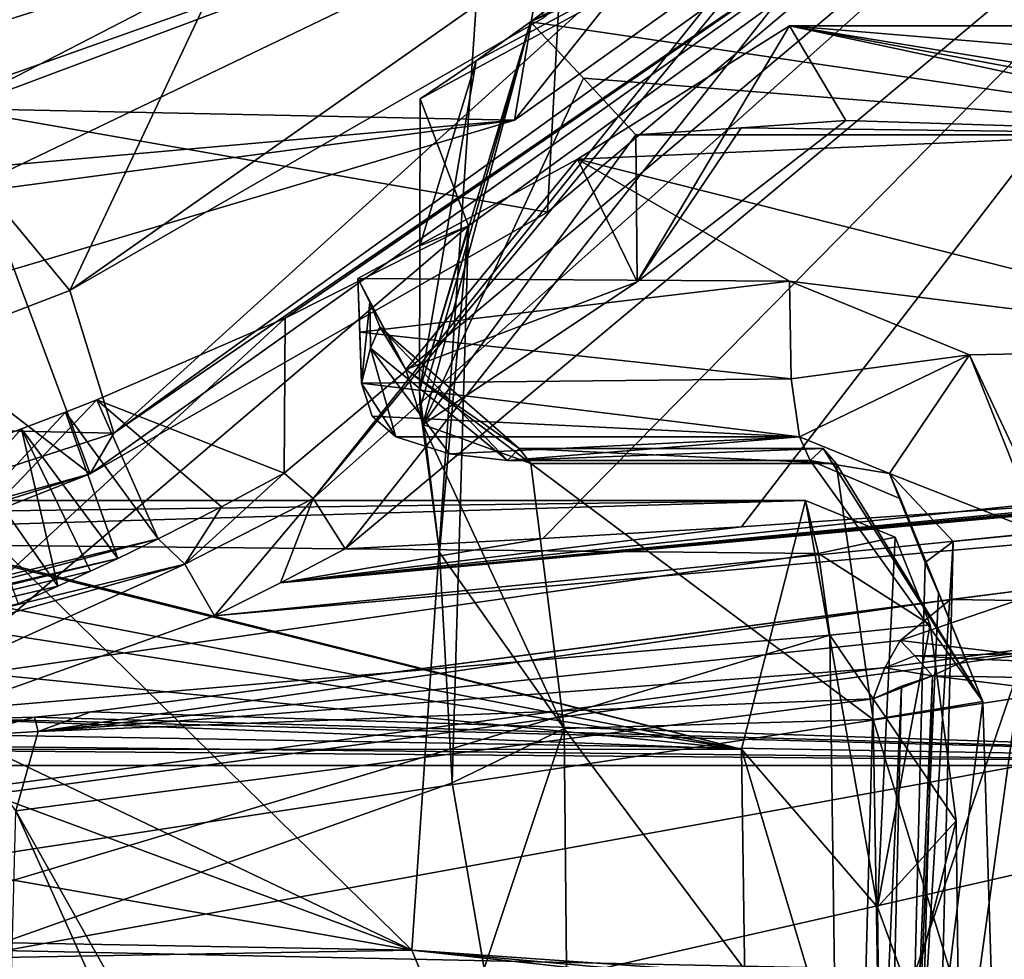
# Model space of a CAD drawing. Header units: millimetres. Extents: x -147 to 294, y -82 to 275.
# Tile 118 of 256: x 238.34 to 240.63, y 135.34 to 137.52. Entities that reach past the tile are written whole.
import ezdxf

# ---------------------------------------------------------------- set-up
doc = ezdxf.new("R2010")
doc.units = ezdxf.units.MM
doc.header["$LTSCALE"] = 67.506716
for name, color, linetype in [('1024', 7, 'CONTINUOUS'), ('1035', 7, 'CONTINUOUS'), ('1048', 7, 'CONTINUOUS'), ('1052', 7, 'CONTINUOUS'), ('1053', 7, 'CONTINUOUS'), ('1054', 7, 'CONTINUOUS'), ('1078', 7, 'CONTINUOUS'), ('1079', 7, 'CONTINUOUS'), ('1080', 7, 'CONTINUOUS'), ('1081', 7, 'CONTINUOUS'), ('1111', 7, 'CONTINUOUS'), ('1201', 7, 'CONTINUOUS'), ('1202', 7, 'CONTINUOUS'), ('3174', 7, 'CONTINUOUS'), ('3185', 7, 'CONTINUOUS'), ('3190', 7, 'CONTINUOUS'), ('3191', 7, 'CONTINUOUS'), ('3192', 7, 'CONTINUOUS'), ('3203', 7, 'CONTINUOUS'), ('3391', 7, 'CONTINUOUS'), ('3392', 7, 'CONTINUOUS'), ('3393', 7, 'CONTINUOUS'), ('3394', 7, 'CONTINUOUS'), ('3395', 7, 'CONTINUOUS'), ('3396', 7, 'CONTINUOUS'), ('3397', 7, 'CONTINUOUS'), ('3398', 7, 'CONTINUOUS'), ('3401', 7, 'CONTINUOUS'), ('3402', 7, 'CONTINUOUS'), ('3493', 7, 'CONTINUOUS'), ('3494', 7, 'CONTINUOUS'), ('3495', 7, 'CONTINUOUS'), ('3496', 7, 'CONTINUOUS'), ('3498', 7, 'CONTINUOUS'), ('3540', 7, 'CONTINUOUS'), ('3541', 7, 'CONTINUOUS'), ('3542', 7, 'CONTINUOUS'), ('3543', 7, 'CONTINUOUS'), ('3840', 7, 'CONTINUOUS'), ('3850', 7, 'CONTINUOUS'), ('3852', 7, 'CONTINUOUS'), ('3864', 7, 'CONTINUOUS'), ('3865', 7, 'CONTINUOUS'), ('3869', 7, 'CONTINUOUS'), ('3870', 7, 'CONTINUOUS'), ('3871', 7, 'CONTINUOUS'), ('3926', 7, 'CONTINUOUS'), ('3928', 7, 'CONTINUOUS'), ('4053', 7, 'CONTINUOUS'), ('4054', 7, 'CONTINUOUS'), ('4055', 7, 'CONTINUOUS')]:
    doc.layers.add(name, color=color, linetype=linetype)

msp = doc.modelspace()

# ---------------------------------------------------------------- linework, layer by layer
at = {"layer": '1024', "linetype": 'CONTINUOUS'}
for points in [[(232.0994, 138.7688, -51.3579), (232.0993, 138.0082, -51.3593), (239.2559, 135.3592, -51.2413), (232.0994, 138.7688, -51.3579)], [(232.0994, 138.7688, -51.3579), (239.2559, 135.3592, -51.2413), (235.8028, 138.7406, -51.5192), (232.0994, 138.7688, -51.3579)], [(235.8028, 138.7406, -51.5192), (239.2559, 135.3592, -51.2413), (239.4786, 138.6337, -51.228), (235.8028, 138.7406, -51.5192)], [(239.2559, 135.3592, -51.2413), (245.9012, 134.8934, -49.4448), (239.4786, 138.6337, -51.228), (239.2559, 135.3592, -51.2413)], [(239.4786, 138.6337, -51.228), (245.9012, 134.8934, -49.4448), (242.8846, 138.4621, -50.5354), (239.4786, 138.6337, -51.228)], [(232.0993, 138.0082, -51.3593), (232.0991, 136.6153, -51.3617), (239.2559, 135.3592, -51.2413), (232.0993, 138.0082, -51.3593)], [(232.0991, 136.6153, -51.3617), (232.0989, 135.4898, -51.3636), (239.2559, 135.3592, -51.2413), (232.0991, 136.6153, -51.3617)]]:
    msp.add_3dface(points, dxfattribs=at)
at = {"layer": '1035', "linetype": 'CONTINUOUS'}
for points in [[(226.4347, 135.7877, -28.8869), (234.3458, 134.4748, -30.0247), (241.5995, 133.9568, -30.9088), (226.4347, 135.7877, -28.8869)], [(242.3202, 135.7877, -30.5596), (226.4347, 135.7877, -28.8869), (242.1171, 134.6476, -30.8029), (242.3202, 135.7877, -30.5596)], [(242.1171, 134.6476, -30.8029), (226.4347, 135.7877, -28.8869), (241.5995, 133.9568, -30.9088), (242.1171, 134.6476, -30.8029)]]:
    msp.add_3dface(points, dxfattribs=at)
at = {"layer": '1048', "linetype": 'CONTINUOUS'}
for points in [[(238.5104, 135.9118, -30.6866), (242.3202, 135.7877, -30.5596), (240.6766, 136.1945, -32.1172), (238.5104, 135.9118, -30.6866)], [(238.3796, 135.8997, -30.6213), (242.3202, 135.7877, -30.5596), (238.5104, 135.9118, -30.6866), (238.3796, 135.8997, -30.6213)], [(236.0895, 135.8956, -30.3626), (235.2276, 135.8643, -30.1389), (242.3202, 135.7877, -30.5596), (236.0895, 135.8956, -30.3626)], [(236.0895, 135.8956, -30.3626), (242.3202, 135.7877, -30.5596), (238.2367, 135.8956, -30.5887), (236.0895, 135.8956, -30.3626)], [(238.2367, 135.8956, -30.5887), (242.3202, 135.7877, -30.5596), (238.3796, 135.8997, -30.6213), (238.2367, 135.8956, -30.5887)], [(235.2276, 135.8643, -30.1389), (234.3482, 135.8539, -30.0018), (242.3202, 135.7877, -30.5596), (235.2276, 135.8643, -30.1389)], [(234.3482, 135.8539, -30.0018), (226.4347, 135.7877, -28.8869), (242.3202, 135.7877, -30.5596), (234.3482, 135.8539, -30.0018)]]:
    msp.add_3dface(points, dxfattribs=at)
at = {"layer": '1052', "linetype": 'CONTINUOUS'}
for points in [[(240.2302, 132.3228, -33.1814), (238.3358, 135.6823, -30.9963), (240.3267, 135.9421, -32.3111), (240.2302, 132.3228, -33.1814)], [(239.2639, 133.6084, -32.1776), (238.287, 133.8539, -31.4359), (238.3358, 135.6823, -30.9963), (239.2639, 133.6084, -32.1776)], [(240.2302, 132.3228, -33.1814), (239.2639, 133.6084, -32.1776), (238.3358, 135.6823, -30.9963), (240.2302, 132.3228, -33.1814)]]:
    msp.add_3dface(points, dxfattribs=at)
at = {"layer": '1053', "linetype": 'CONTINUOUS'}
for points in [[(240.3548, 131.8715, -33.3408), (240.3001, 132.1156, -33.2692), (240.4648, 135.996, -32.349), (240.3548, 131.8715, -33.3408)], [(240.4648, 135.996, -32.349), (240.3001, 132.1156, -33.2692), (240.3928, 135.9718, -32.3381), (240.4648, 135.996, -32.349)], [(240.3001, 132.1156, -33.2692), (240.2302, 132.3228, -33.1814), (240.3928, 135.9718, -32.3381), (240.3001, 132.1156, -33.2692)], [(240.2302, 132.3228, -33.1814), (240.3267, 135.9421, -32.3111), (240.3928, 135.9718, -32.3381), (240.2302, 132.3228, -33.1814)]]:
    msp.add_3dface(points, dxfattribs=at)
at = {"layer": '1054', "linetype": 'CONTINUOUS'}
for points in [[(240.6514, 136.0469, -32.3563), (242.3226, 135.9618, -32.553), (240.5484, 136.0349, -32.3484), (240.6514, 136.0469, -32.3563)], [(242.3226, 135.9618, -32.553), (240.4648, 135.996, -32.349), (240.5484, 136.0349, -32.3484), (242.3226, 135.9618, -32.553)], [(240.3548, 131.8715, -33.3408), (240.4648, 135.996, -32.349), (242.4055, 135.7568, -32.6116), (240.3548, 131.8715, -33.3408)], [(242.4055, 135.7568, -32.6116), (240.4648, 135.996, -32.349), (242.3226, 135.9618, -32.553), (242.4055, 135.7568, -32.6116)], [(242.1714, 124.0363, -35.4381), (240.3548, 131.8715, -33.3408), (242.4055, 135.7568, -32.6116), (242.1714, 124.0363, -35.4381)]]:
    msp.add_3dface(points, dxfattribs=at)
at = {"layer": '1078', "linetype": 'CONTINUOUS'}
for points in [[(240.6766, 136.1945, -32.1172), (240.6608, 136.1703, -32.267), (240.5069, 136.1728, -32.1993), (240.6766, 136.1945, -32.1172)], [(240.5069, 136.1728, -32.1993), (240.6608, 136.1703, -32.267), (240.3894, 136.0774, -32.2754), (240.5069, 136.1728, -32.1993)], [(240.6608, 136.1703, -32.267), (240.6514, 136.0469, -32.3563), (240.3894, 136.0774, -32.2754), (240.6608, 136.1703, -32.267)], [(240.3894, 136.0774, -32.2754), (240.6514, 136.0469, -32.3563), (240.4237, 136.0421, -32.3217), (240.3894, 136.0774, -32.2754)], [(240.6514, 136.0469, -32.3563), (240.5484, 136.0349, -32.3484), (240.4237, 136.0421, -32.3217), (240.6514, 136.0469, -32.3563)], [(240.5484, 136.0349, -32.3484), (240.4648, 135.996, -32.349), (240.4237, 136.0421, -32.3217), (240.5484, 136.0349, -32.3484)]]:
    msp.add_3dface(points, dxfattribs=at)
at = {"layer": '1079', "linetype": 'CONTINUOUS'}
for points in [[(238.5104, 135.9118, -30.6866), (240.6766, 136.1945, -32.1172), (240.5069, 136.1728, -32.1993), (238.5104, 135.9118, -30.6866)], [(238.5104, 135.9118, -30.6866), (240.5069, 136.1728, -32.1993), (238.388, 135.8668, -30.8808), (238.5104, 135.9118, -30.6866)], [(240.5069, 136.1728, -32.1993), (240.3894, 136.0774, -32.2754), (238.388, 135.8668, -30.8808), (240.5069, 136.1728, -32.1993)], [(240.3894, 136.0774, -32.2754), (240.3539, 136.0139, -32.3001), (238.388, 135.8668, -30.8808), (240.3894, 136.0774, -32.2754)], [(240.3539, 136.0139, -32.3001), (240.3267, 135.9421, -32.3111), (238.388, 135.8668, -30.8808), (240.3539, 136.0139, -32.3001)], [(240.3267, 135.9421, -32.3111), (238.3358, 135.6823, -30.9963), (238.388, 135.8668, -30.8808), (240.3267, 135.9421, -32.3111)]]:
    msp.add_3dface(points, dxfattribs=at)
at = {"layer": '1080', "linetype": 'CONTINUOUS'}
for points in [[(238.3796, 135.8997, -30.6213), (238.5104, 135.9118, -30.6866), (238.388, 135.8668, -30.8808), (238.3796, 135.8997, -30.6213)], [(238.2367, 135.8956, -30.5887), (238.3796, 135.8997, -30.6213), (238.2126, 135.8565, -30.8179), (238.2367, 135.8956, -30.5887)], [(238.2126, 135.8565, -30.8179), (238.3796, 135.8997, -30.6213), (238.388, 135.8668, -30.8808), (238.2126, 135.8565, -30.8179)], [(238.3358, 135.6823, -30.9963), (238.2126, 135.8565, -30.8179), (238.388, 135.8668, -30.8808), (238.3358, 135.6823, -30.9963)]]:
    msp.add_3dface(points, dxfattribs=at)
at = {"layer": '1081', "linetype": 'CONTINUOUS'}
for points in [[(240.3894, 136.0774, -32.2754), (240.4237, 136.0421, -32.3217), (240.3539, 136.0139, -32.3001), (240.3894, 136.0774, -32.2754)], [(240.4237, 136.0421, -32.3217), (240.4648, 135.996, -32.349), (240.3539, 136.0139, -32.3001), (240.4237, 136.0421, -32.3217)], [(240.4648, 135.996, -32.349), (240.3267, 135.9421, -32.3111), (240.3539, 136.0139, -32.3001), (240.4648, 135.996, -32.349)], [(240.3267, 135.9421, -32.3111), (240.4648, 135.996, -32.349), (240.3928, 135.9718, -32.3381), (240.3267, 135.9421, -32.3111)]]:
    msp.add_3dface(points, dxfattribs=at)
at = {"layer": '1111', "linetype": 'CONTINUOUS'}
for points in [[(239.2559, 135.3592, -51.2413), (232.0989, 135.4898, -51.3636), (232.3234, 135.2353, -51.3869), (239.2559, 135.3592, -51.2413)], [(239.2559, 135.3592, -51.2413), (232.3234, 135.2353, -51.3869), (239.3639, 135.0973, -51.2252), (239.2559, 135.3592, -51.2413)], [(245.9012, 134.8934, -49.4448), (239.2559, 135.3592, -51.2413), (245.8965, 134.7618, -49.4443), (245.9012, 134.8934, -49.4448)], [(239.2559, 135.3592, -51.2413), (239.3639, 135.0973, -51.2252), (245.892, 134.6296, -49.4439), (239.2559, 135.3592, -51.2413)], [(239.2559, 135.3592, -51.2413), (245.892, 134.6296, -49.4439), (245.8965, 134.7618, -49.4443), (239.2559, 135.3592, -51.2413)]]:
    msp.add_3dface(points, dxfattribs=at)
at = {"layer": '1201', "linetype": 'CONTINUOUS'}
msp.add_3dface([(231.8893, 135.2373, -53.3531), (231.8894, 135.4933, -53.3526), (240.426, 135.3129, -53.0827), (231.8893, 135.2373, -53.3531)], dxfattribs=at)
at = {"layer": '1202', "linetype": 'CONTINUOUS'}
for points in [[(231.89, 138.7724, -53.3469), (241.5294, 138.5312, -52.905), (231.8897, 137.0878, -53.3499), (231.89, 138.7724, -53.3469)], [(241.5294, 138.5312, -52.905), (231.8894, 135.4933, -53.3526), (231.8897, 137.0878, -53.3499), (241.5294, 138.5312, -52.905)], [(231.8894, 135.4933, -53.3526), (241.5294, 138.5312, -52.905), (240.426, 135.3129, -53.0827), (231.8894, 135.4933, -53.3526)], [(241.5294, 138.5312, -52.905), (248.1648, 134.7005, -50.6223), (240.426, 135.3129, -53.0827), (241.5294, 138.5312, -52.905)]]:
    msp.add_3dface(points, dxfattribs=at)
at = {"layer": '3174', "linetype": 'CONTINUOUS'}
for points in [[(240.1324, 137.5045, -29.5932), (242.3888, 137.3164, -29.8756), (239.6406, 137.1949, -29.615), (240.1324, 137.5045, -29.5932)], [(241.4157, 137.5045, -29.7284), (242.3888, 137.3164, -29.8756), (240.1324, 137.5045, -29.5932), (241.4157, 137.5045, -29.7284)], [(242.3888, 137.3164, -29.8756), (241.3797, 136.7568, -29.9116), (239.6406, 137.1949, -29.615), (242.3888, 137.3164, -29.8756)], [(239.13, 136.9183, -29.627), (239.6406, 137.1949, -29.615), (240.133, 136.9117, -29.7342), (239.13, 136.9183, -29.627)], [(239.6406, 137.1949, -29.615), (241.3797, 136.7568, -29.9116), (240.133, 136.9117, -29.7342), (239.6406, 137.1949, -29.615)], [(240.133, 136.9117, -29.7342), (241.3797, 136.7568, -29.9116), (240.5507, 136.7406, -29.8189), (240.133, 136.9117, -29.7342)], [(241.3797, 136.7568, -29.9116), (241.3386, 135.0664, -30.2998), (240.5507, 136.7406, -29.8189), (241.3797, 136.7568, -29.9116)], [(240.5507, 136.7406, -29.8189), (241.3386, 135.0664, -30.2998), (240.7152, 136.3277, -29.9343), (240.5507, 136.7406, -29.8189)]]:
    msp.add_3dface(points, dxfattribs=at)
at = {"layer": '3185', "linetype": 'CONTINUOUS'}
for points in [[(239.1005, 136.2904, -25.6981), (239.5599, 136.3147, -25.853), (241.5733, 138.3573, -26.6454), (239.1005, 136.2904, -25.6981)], [(239.5599, 136.3147, -25.853), (240.0212, 136.3417, -26.0202), (241.5733, 138.3573, -26.6454), (239.5599, 136.3147, -25.853)], [(240.0212, 136.3417, -26.0202), (241.2604, 136.4274, -26.5272), (241.5733, 138.3573, -26.6454), (240.0212, 136.3417, -26.0202)]]:
    msp.add_3dface(points, dxfattribs=at)
at = {"layer": '3190', "linetype": 'CONTINUOUS'}
for points in [[(242.971, 141.1904, -27.3265), (242.8625, 141.2092, -27.4667), (239.0268, 136.4076, -25.7268), (242.971, 141.1904, -27.3265)], [(239.0268, 136.4076, -25.7268), (242.8625, 141.2092, -27.4667), (241.3025, 138.4345, -26.7588), (239.0268, 136.4076, -25.7268)], [(239.1005, 136.2904, -25.6981), (242.971, 141.1904, -27.3265), (239.0268, 136.4076, -25.7268), (239.1005, 136.2904, -25.6981)], [(239.1005, 136.2904, -25.6981), (241.5733, 138.3573, -26.6454), (242.971, 141.1904, -27.3265), (239.1005, 136.2904, -25.6981)], [(238.9591, 136.4662, -25.8363), (239.0268, 136.4076, -25.7268), (241.3025, 138.4345, -26.7588), (238.9591, 136.4662, -25.8363)]]:
    msp.add_3dface(points, dxfattribs=at)
at = {"layer": '3191', "linetype": 'CONTINUOUS'}
for points in [[(239.0268, 136.4076, -25.7268), (238.9591, 136.4662, -25.8363), (238.7286, 136.2548, -25.6336), (239.0268, 136.4076, -25.7268)], [(238.7286, 136.2548, -25.6336), (238.9591, 136.4662, -25.8363), (238.8133, 136.3879, -25.7881), (238.7286, 136.2548, -25.6336)], [(238.7975, 136.1347, -25.6017), (239.0268, 136.4076, -25.7268), (238.7286, 136.2548, -25.6336), (238.7975, 136.1347, -25.6017)], [(239.0268, 136.4076, -25.7268), (238.7975, 136.1347, -25.6017), (238.9506, 136.2113, -25.6498), (239.0268, 136.4076, -25.7268)], [(239.1005, 136.2904, -25.6981), (239.0268, 136.4076, -25.7268), (238.9506, 136.2113, -25.6498), (239.1005, 136.2904, -25.6981)], [(238.6665, 136.3134, -25.7409), (238.7286, 136.2548, -25.6336), (238.8133, 136.3879, -25.7881), (238.6665, 136.3134, -25.7409)]]:
    msp.add_3dface(points, dxfattribs=at)
at = {"layer": '3192', "linetype": 'CONTINUOUS'}
for points in [[(246.282, 136.9796, -29.4819), (244.3845, 136.7314, -28.1914), (238.9506, 136.2113, -25.6498), (246.282, 136.9796, -29.4819)], [(246.282, 136.9796, -29.4819), (238.9506, 136.2113, -25.6498), (246.233, 136.8851, -29.4487), (246.282, 136.9796, -29.4819)], [(238.9506, 136.2113, -25.6498), (238.7975, 136.1347, -25.6017), (246.233, 136.8851, -29.4487), (238.9506, 136.2113, -25.6498)], [(246.233, 136.8851, -29.4487), (238.7975, 136.1347, -25.6017), (246.183, 136.7907, -29.4146), (246.233, 136.8851, -29.4487)], [(234.897, 135.0608, -24.7899), (234.8973, 134.7371, -24.7868), (246.183, 136.7907, -29.4146), (234.897, 135.0608, -24.7899)], [(235.6485, 135.3887, -24.8863), (234.897, 135.0608, -24.7899), (246.183, 136.7907, -29.4146), (235.6485, 135.3887, -24.8863)], [(234.8973, 134.7371, -24.7868), (234.8978, 134.2258, -24.7817), (246.183, 136.7907, -29.4146), (234.8973, 134.7371, -24.7868)], [(246.183, 136.7907, -29.4146), (234.8978, 134.2258, -24.7817), (243.6732, 133.6266, -27.758), (246.183, 136.7907, -29.4146)], [(237.2403, 135.5799, -25.1822), (235.6485, 135.3887, -24.8863), (246.183, 136.7907, -29.4146), (237.2403, 135.5799, -25.1822)], [(238.7975, 136.1347, -25.6017), (237.2403, 135.5799, -25.1822), (246.183, 136.7907, -29.4146), (238.7975, 136.1347, -25.6017)], [(244.3845, 136.7314, -28.1914), (242.5206, 136.5347, -27.1311), (238.9506, 136.2113, -25.6498), (244.3845, 136.7314, -28.1914)], [(242.5206, 136.5347, -27.1311), (241.2604, 136.4274, -26.5272), (238.9506, 136.2113, -25.6498), (242.5206, 136.5347, -27.1311)], [(241.2604, 136.4274, -26.5272), (240.0212, 136.3417, -26.0202), (238.9506, 136.2113, -25.6498), (241.2604, 136.4274, -26.5272)], [(240.0212, 136.3417, -26.0202), (239.5599, 136.3147, -25.853), (238.9506, 136.2113, -25.6498), (240.0212, 136.3417, -26.0202)], [(239.5599, 136.3147, -25.853), (239.1005, 136.2904, -25.6981), (238.9506, 136.2113, -25.6498), (239.5599, 136.3147, -25.853)]]:
    msp.add_3dface(points, dxfattribs=at)
at = {"layer": '3203', "linetype": 'CONTINUOUS'}
for points in [[(246.183, 136.7907, -29.4146), (243.6732, 133.6266, -27.758), (240.3335, 131.7872, -26.1004), (246.183, 136.7907, -29.4146)], [(246.183, 136.7907, -29.4146), (240.3335, 131.7872, -26.1004), (240.3505, 131.5622, -26.2246), (246.183, 136.7907, -29.4146)], [(246.183, 136.7907, -29.4146), (240.3505, 131.5622, -26.2246), (246.2667, 136.699, -29.547), (246.183, 136.7907, -29.4146)], [(240.3505, 131.5622, -26.2246), (246.2554, 136.6436, -29.7174), (246.2667, 136.699, -29.547), (240.3505, 131.5622, -26.2246)], [(246.2554, 136.6436, -29.7174), (240.3505, 131.5622, -26.2246), (240.2793, 131.4998, -26.4519), (246.2554, 136.6436, -29.7174)], [(246.2554, 136.6436, -29.7174), (240.2793, 131.4998, -26.4519), (243.7619, 133.4477, -28.1319), (246.2554, 136.6436, -29.7174)]]:
    msp.add_3dface(points, dxfattribs=at)
at = {"layer": '3391', "linetype": 'CONTINUOUS'}
for points in [[(239.5308, 137.5136, -28.2898), (241.3025, 138.4345, -26.7588), (240.9067, 138.531, -28.1482), (239.5308, 137.5136, -28.2898)], [(238.9591, 136.4662, -25.8363), (241.3025, 138.4345, -26.7588), (238.9613, 136.8259, -27.0451), (238.9591, 136.4662, -25.8363)], [(238.9613, 136.8259, -27.0451), (241.3025, 138.4345, -26.7588), (239.3871, 137.04, -27.0302), (238.9613, 136.8259, -27.0451)], [(239.2752, 137.3347, -28.193), (241.3025, 138.4345, -26.7588), (239.4048, 137.4235, -28.2416), (239.2752, 137.3347, -28.193)], [(241.3025, 138.4345, -26.7588), (239.2752, 137.3347, -28.193), (239.3871, 137.04, -27.0302), (241.3025, 138.4345, -26.7588)], [(239.4048, 137.4235, -28.2416), (241.3025, 138.4345, -26.7588), (239.5308, 137.5136, -28.2898), (239.4048, 137.4235, -28.2416)], [(238.5239, 136.6364, -27.0519), (238.9591, 136.4662, -25.8363), (238.9613, 136.8259, -27.0451), (238.5239, 136.6364, -27.0519)], [(238.8133, 136.3879, -25.7881), (238.9591, 136.4662, -25.8363), (238.5239, 136.6364, -27.0519), (238.8133, 136.3879, -25.7881)], [(238.6665, 136.3134, -25.7409), (238.8133, 136.3879, -25.7881), (238.5239, 136.6364, -27.0519), (238.6665, 136.3134, -25.7409)]]:
    msp.add_3dface(points, dxfattribs=at)
at = {"layer": '3392', "linetype": 'CONTINUOUS'}
for points in [[(239.3871, 137.04, -27.0302), (239.2752, 137.3347, -28.193), (239.2743, 136.9938, -28.1944), (239.3871, 137.04, -27.0302)], [(239.2734, 136.6575, -28.1953), (239.3871, 137.04, -27.0302), (239.2743, 136.9938, -28.1944), (239.2734, 136.6575, -28.1953)], [(239.3871, 137.04, -27.0302), (239.2734, 136.6575, -28.1953), (239.3201, 136.2816, -27.703), (239.3871, 137.04, -27.0302)], [(239.3495, 135.7477, -27.3866), (239.3871, 137.04, -27.0302), (239.3201, 136.2816, -27.703), (239.3495, 135.7477, -27.3866)]]:
    msp.add_3dface(points, dxfattribs=at)
at = {"layer": '3393', "linetype": 'CONTINUOUS'}
for points in [[(239.4776, 136.4959, -29.2079), (239.1811, 136.806, -29.1525), (239.1595, 136.7561, -29.3741), (239.4776, 136.4959, -29.2079)], [(239.2416, 136.7071, -28.7073), (239.1811, 136.806, -29.1525), (239.5049, 136.5237, -28.9211), (239.2416, 136.7071, -28.7073)], [(239.5049, 136.5237, -28.9211), (239.1811, 136.806, -29.1525), (239.4776, 136.4959, -29.2079), (239.5049, 136.5237, -28.9211)], [(239.1388, 136.6754, -29.5864), (239.2185, 136.5507, -29.4138), (239.1595, 136.7561, -29.3741), (239.1388, 136.6754, -29.5864)], [(239.3431, 136.511, -29.2581), (239.4776, 136.4959, -29.2079), (239.1595, 136.7561, -29.3741), (239.3431, 136.511, -29.2581)], [(239.2185, 136.5507, -29.4138), (239.3431, 136.511, -29.2581), (239.1595, 136.7561, -29.3741), (239.2185, 136.5507, -29.4138)], [(239.2814, 136.5792, -28.1985), (239.2416, 136.7071, -28.7073), (239.5319, 136.4883, -28.635), (239.2814, 136.5792, -28.1985)], [(239.5319, 136.4883, -28.635), (239.2416, 136.7071, -28.7073), (239.5049, 136.5237, -28.9211), (239.5319, 136.4883, -28.635)], [(239.1634, 136.5982, -29.5134), (239.2185, 136.5507, -29.4138), (239.1388, 136.6754, -29.5864), (239.1634, 136.5982, -29.5134)], [(239.3201, 136.2816, -27.703), (239.2734, 136.6575, -28.1953), (239.2753, 136.618, -28.1961), (239.3201, 136.2816, -27.703)], [(239.2814, 136.5792, -28.1985), (239.3201, 136.2816, -27.703), (239.2753, 136.618, -28.1961), (239.2814, 136.5792, -28.1985)], [(239.3201, 136.2816, -27.703), (239.2814, 136.5792, -28.1985), (239.6091, 135.8733, -27.8028), (239.3201, 136.2816, -27.703)], [(239.6091, 135.8733, -27.8028), (239.2814, 136.5792, -28.1985), (239.5319, 136.4883, -28.635), (239.6091, 135.8733, -27.8028)], [(239.3495, 135.7477, -27.3866), (239.3201, 136.2816, -27.703), (239.6091, 135.8733, -27.8028), (239.3495, 135.7477, -27.3866)], [(239.4233, 135.3162, -27.5147), (239.3495, 135.7477, -27.3866), (239.6091, 135.8733, -27.8028), (239.4233, 135.3162, -27.5147)], [(239.6191, 134.8447, -27.6668), (239.4233, 135.3162, -27.5147), (239.6091, 135.8733, -27.8028), (239.6191, 134.8447, -27.6668)]]:
    msp.add_3dface(points, dxfattribs=at)
at = {"layer": '3394', "linetype": 'CONTINUOUS'}
for points in [[(240.1324, 137.5045, -29.5932), (239.6406, 137.1949, -29.615), (239.7791, 136.9103, -28.3929), (240.1324, 137.5045, -29.5932)], [(240.2632, 137.2849, -28.5944), (240.1324, 137.5045, -29.5932), (239.7791, 136.9103, -28.3929), (240.2632, 137.2849, -28.5944)], [(239.6406, 137.1949, -29.615), (239.13, 136.9183, -29.627), (239.2416, 136.7071, -28.7073), (239.6406, 137.1949, -29.615)], [(239.6406, 137.1949, -29.615), (239.2416, 136.7071, -28.7073), (239.7791, 136.9103, -28.3929), (239.6406, 137.1949, -29.615)], [(239.2416, 136.7071, -28.7073), (239.13, 136.9183, -29.627), (239.1579, 136.8632, -29.3927), (239.2416, 136.7071, -28.7073)], [(239.2416, 136.7071, -28.7073), (239.2814, 136.5792, -28.1985), (239.7791, 136.9103, -28.3929), (239.2416, 136.7071, -28.7073)], [(239.1811, 136.806, -29.1525), (239.2416, 136.7071, -28.7073), (239.1579, 136.8632, -29.3927), (239.1811, 136.806, -29.1525)]]:
    msp.add_3dface(points, dxfattribs=at)
at = {"layer": '3395', "linetype": 'CONTINUOUS'}
for points in [[(239.13, 136.9183, -29.627), (239.1388, 136.6754, -29.5864), (239.1579, 136.8632, -29.3927), (239.13, 136.9183, -29.627)], [(239.1388, 136.6754, -29.5864), (239.13, 136.9183, -29.627), (239.1345, 136.7938, -29.6331), (239.1388, 136.6754, -29.5864)], [(239.1388, 136.6754, -29.5864), (239.1595, 136.7561, -29.3741), (239.1579, 136.8632, -29.3927), (239.1388, 136.6754, -29.5864)], [(239.1595, 136.7561, -29.3741), (239.1811, 136.806, -29.1525), (239.1579, 136.8632, -29.3927), (239.1595, 136.7561, -29.3741)]]:
    msp.add_3dface(points, dxfattribs=at)
at = {"layer": '3396', "linetype": 'CONTINUOUS'}
for points in [[(239.13, 136.9183, -29.627), (240.133, 136.9117, -29.7342), (239.1345, 136.7938, -29.6331), (239.13, 136.9183, -29.627)], [(239.1345, 136.7938, -29.6331), (240.133, 136.9117, -29.7342), (240.1368, 136.685, -29.6977), (239.1345, 136.7938, -29.6331)], [(239.1388, 136.6754, -29.5864), (239.1345, 136.7938, -29.6331), (240.1368, 136.685, -29.6977), (239.1388, 136.6754, -29.5864)], [(240.1563, 136.5507, -29.5125), (239.1388, 136.6754, -29.5864), (240.1368, 136.685, -29.6977), (240.1563, 136.5507, -29.5125)], [(239.1634, 136.5982, -29.5134), (239.1388, 136.6754, -29.5864), (240.1563, 136.5507, -29.5125), (239.1634, 136.5982, -29.5134)], [(239.2185, 136.5507, -29.4138), (239.1634, 136.5982, -29.5134), (240.1563, 136.5507, -29.5125), (239.2185, 136.5507, -29.4138)]]:
    msp.add_3dface(points, dxfattribs=at)
at = {"layer": '3397', "linetype": 'CONTINUOUS'}
for points in [[(239.3431, 136.511, -29.2581), (239.2185, 136.5507, -29.4138), (240.1563, 136.5507, -29.5125), (239.3431, 136.511, -29.2581)], [(239.4776, 136.4959, -29.2079), (239.3431, 136.511, -29.2581), (240.1563, 136.5507, -29.5125), (239.4776, 136.4959, -29.2079)], [(239.4776, 136.4959, -29.2079), (240.1563, 136.5507, -29.5125), (240.1806, 136.4959, -29.282), (239.4776, 136.4959, -29.2079)]]:
    msp.add_3dface(points, dxfattribs=at)
at = {"layer": '3398', "linetype": 'CONTINUOUS'}
for points in [[(239.5049, 136.5237, -28.9211), (239.4776, 136.4959, -29.2079), (240.2108, 136.5237, -28.9954), (239.5049, 136.5237, -28.9211)], [(239.4776, 136.4959, -29.2079), (240.1806, 136.4959, -29.282), (240.2108, 136.5237, -28.9954), (239.4776, 136.4959, -29.2079)], [(239.5319, 136.4883, -28.635), (239.5049, 136.5237, -28.9211), (240.2409, 136.4883, -28.7096), (239.5319, 136.4883, -28.635)], [(240.2409, 136.4883, -28.7096), (239.5049, 136.5237, -28.9211), (240.2108, 136.5237, -28.9954), (240.2409, 136.4883, -28.7096)], [(239.6091, 135.8733, -27.8028), (239.5319, 136.4883, -28.635), (240.327, 135.8946, -27.8913), (239.6091, 135.8733, -27.8028)], [(240.327, 135.8946, -27.8913), (239.5319, 136.4883, -28.635), (240.2409, 136.4883, -28.7096), (240.327, 135.8946, -27.8913)], [(240.344, 134.8928, -27.7307), (239.6091, 135.8733, -27.8028), (240.327, 135.8946, -27.8913), (240.344, 134.8928, -27.7307)], [(239.6191, 134.8447, -27.6668), (239.6091, 135.8733, -27.8028), (240.344, 134.8928, -27.7307), (239.6191, 134.8447, -27.6668)]]:
    msp.add_3dface(points, dxfattribs=at)
at = {"layer": '3401', "linetype": 'CONTINUOUS'}
for points in [[(238.9613, 136.8259, -27.0451), (239.3871, 137.04, -27.0302), (236.8078, 134.8447, -27.3708), (238.9613, 136.8259, -27.0451)], [(239.3871, 137.04, -27.0302), (239.3495, 135.7477, -27.3866), (236.8078, 134.8447, -27.3708), (239.3871, 137.04, -27.0302)], [(238.5239, 136.6364, -27.0519), (238.9613, 136.8259, -27.0451), (236.8078, 134.8447, -27.3708), (238.5239, 136.6364, -27.0519)], [(238.5239, 136.6364, -27.0519), (236.8078, 134.8447, -27.3708), (238.4515, 136.6074, -27.0523), (238.5239, 136.6364, -27.0519)], [(238.4515, 136.6074, -27.0523), (236.8078, 134.8447, -27.3708), (238.3494, 136.5693, -27.0522), (238.4515, 136.6074, -27.0523)], [(238.3494, 136.5693, -27.0522), (236.8078, 134.8447, -27.3708), (238.2128, 136.5188, -27.0519), (238.3494, 136.5693, -27.0522)], [(239.3495, 135.7477, -27.3866), (239.4233, 135.3162, -27.5147), (236.8078, 134.8447, -27.3708), (239.3495, 135.7477, -27.3866)]]:
    msp.add_3dface(points, dxfattribs=at)
at = {"layer": '3402', "linetype": 'CONTINUOUS'}
for points in [[(238.6665, 136.3134, -25.7409), (238.5239, 136.6364, -27.0519), (238.4515, 136.6074, -27.0523), (238.6665, 136.3134, -25.7409)], [(238.4515, 136.6074, -27.0523), (238.3494, 136.5693, -27.0522), (238.5725, 136.2678, -25.7124), (238.4515, 136.6074, -27.0523)], [(238.6665, 136.3134, -25.7409), (238.4515, 136.6074, -27.0523), (238.5725, 136.2678, -25.7124), (238.6665, 136.3134, -25.7409)], [(238.3494, 136.5693, -27.0522), (238.2128, 136.5188, -27.0519), (238.4337, 136.2038, -25.6695), (238.3494, 136.5693, -27.0522)], [(238.5725, 136.2678, -25.7124), (238.3494, 136.5693, -27.0522), (238.5095, 136.2387, -25.6927), (238.5725, 136.2678, -25.7124)], [(238.5095, 136.2387, -25.6927), (238.3494, 136.5693, -27.0522), (238.4337, 136.2038, -25.6695), (238.5095, 136.2387, -25.6927)], [(238.4337, 136.2038, -25.6695), (238.2128, 136.5188, -27.0519), (238.3416, 136.1628, -25.6416), (238.4337, 136.2038, -25.6695)]]:
    msp.add_3dface(points, dxfattribs=at)
at = {"layer": '3493', "linetype": 'CONTINUOUS'}
for points in [[(240.7152, 136.3277, -29.9343), (240.6719, 134.576, -30.3461), (240.4699, 134.5558, -30.2389), (240.7152, 136.3277, -29.9343)], [(240.7152, 136.3277, -29.9343), (240.4699, 134.5558, -30.2389), (240.5132, 136.3075, -29.8271), (240.7152, 136.3277, -29.9343)], [(240.4699, 134.5558, -30.2389), (240.4041, 134.507, -30.0244), (240.5132, 136.3075, -29.8271), (240.4699, 134.5558, -30.2389)], [(240.5132, 136.3075, -29.8271), (240.4041, 134.507, -30.0244), (240.4475, 136.2587, -29.6126), (240.5132, 136.3075, -29.8271)]]:
    msp.add_3dface(points, dxfattribs=at)
at = {"layer": '3494', "linetype": 'CONTINUOUS'}
for points in [[(240.133, 136.9117, -29.7342), (240.5507, 136.7406, -29.8189), (240.1368, 136.685, -29.6977), (240.133, 136.9117, -29.7342)], [(240.5507, 136.7406, -29.8189), (240.1563, 136.5507, -29.5125), (240.1368, 136.685, -29.6977), (240.5507, 136.7406, -29.8189)], [(240.1563, 136.5507, -29.5125), (240.5507, 136.7406, -29.8189), (240.3652, 136.4652, -29.5548), (240.1563, 136.5507, -29.5125)], [(240.5507, 136.7406, -29.8189), (240.7152, 136.3277, -29.9343), (240.3652, 136.4652, -29.5548), (240.5507, 136.7406, -29.8189)], [(240.7152, 136.3277, -29.9343), (240.5132, 136.3075, -29.8271), (240.3652, 136.4652, -29.5548), (240.7152, 136.3277, -29.9343)], [(240.5132, 136.3075, -29.8271), (240.4475, 136.2587, -29.6126), (240.3652, 136.4652, -29.5548), (240.5132, 136.3075, -29.8271)]]:
    msp.add_3dface(points, dxfattribs=at)
at = {"layer": '3495', "linetype": 'CONTINUOUS'}
for points in [[(240.1806, 136.4959, -29.282), (240.1563, 136.5507, -29.5125), (240.3652, 136.4652, -29.5548), (240.1806, 136.4959, -29.282)], [(240.1806, 136.4959, -29.282), (240.3652, 136.4652, -29.5548), (240.3904, 136.4069, -29.3048), (240.1806, 136.4959, -29.282)], [(240.3652, 136.4652, -29.5548), (240.4475, 136.2587, -29.6126), (240.3904, 136.4069, -29.3048), (240.3652, 136.4652, -29.5548)], [(240.3904, 136.4069, -29.3048), (240.4475, 136.2587, -29.6126), (240.479, 136.1875, -29.313), (240.3904, 136.4069, -29.3048)]]:
    msp.add_3dface(points, dxfattribs=at)
at = {"layer": '3496', "linetype": 'CONTINUOUS'}
for points in [[(240.2108, 136.5237, -28.9954), (240.1806, 136.4959, -29.282), (240.5819, 135.9358, -28.3357), (240.2108, 136.5237, -28.9954)], [(240.2409, 136.4883, -28.7096), (240.2108, 136.5237, -28.9954), (240.5819, 135.9358, -28.3357), (240.2409, 136.4883, -28.7096)], [(240.1806, 136.4959, -29.282), (240.3904, 136.4069, -29.3048), (240.5819, 135.9358, -28.3357), (240.1806, 136.4959, -29.282)], [(240.327, 135.8946, -27.8913), (240.2409, 136.4883, -28.7096), (240.5819, 135.9358, -28.3357), (240.327, 135.8946, -27.8913)], [(240.3904, 136.4069, -29.3048), (240.479, 136.1875, -29.313), (240.5819, 135.9358, -28.3357), (240.3904, 136.4069, -29.3048)], [(240.6117, 134.9621, -28.0524), (240.327, 135.8946, -27.8913), (240.5819, 135.9358, -28.3357), (240.6117, 134.9621, -28.0524)], [(240.344, 134.8928, -27.7307), (240.327, 135.8946, -27.8913), (240.6117, 134.9621, -28.0524), (240.344, 134.8928, -27.7307)]]:
    msp.add_3dface(points, dxfattribs=at)
at = {"layer": '3498', "linetype": 'CONTINUOUS'}
for points in [[(240.4475, 136.2587, -29.6126), (240.4041, 134.507, -30.0244), (240.479, 136.1875, -29.313), (240.4475, 136.2587, -29.6126)], [(240.479, 136.1875, -29.313), (240.4041, 134.507, -30.0244), (240.5819, 135.9358, -28.3357), (240.479, 136.1875, -29.313)], [(240.4041, 134.507, -30.0244), (240.6117, 134.9621, -28.0524), (240.5819, 135.9358, -28.3357), (240.4041, 134.507, -30.0244)]]:
    msp.add_3dface(points, dxfattribs=at)
at = {"layer": '3540', "linetype": 'CONTINUOUS'}
for points in [[(238.6665, 136.3134, -25.7409), (238.5725, 136.2678, -25.7124), (235.6251, 135.5812, -25.0369), (238.6665, 136.3134, -25.7409)], [(238.6665, 136.3134, -25.7409), (235.6251, 135.5812, -25.0369), (235.6414, 135.5097, -24.9278), (238.6665, 136.3134, -25.7409)], [(238.7286, 136.2548, -25.6336), (238.6665, 136.3134, -25.7409), (235.6414, 135.5097, -24.9278), (238.7286, 136.2548, -25.6336)], [(238.5725, 136.2678, -25.7124), (235.7792, 135.5845, -25.0605), (235.6251, 135.5812, -25.0369), (238.5725, 136.2678, -25.7124)], [(235.6485, 135.3887, -24.8863), (238.7286, 136.2548, -25.6336), (235.6414, 135.5097, -24.9278), (235.6485, 135.3887, -24.8863)], [(238.7286, 136.2548, -25.6336), (235.6485, 135.3887, -24.8863), (237.2403, 135.5799, -25.1822), (238.7286, 136.2548, -25.6336)], [(238.5725, 136.2678, -25.7124), (238.5095, 136.2387, -25.6927), (235.7792, 135.5845, -25.0605), (238.5725, 136.2678, -25.7124)], [(238.7975, 136.1347, -25.6017), (238.7286, 136.2548, -25.6336), (237.2403, 135.5799, -25.1822), (238.7975, 136.1347, -25.6017)], [(238.5095, 136.2387, -25.6927), (238.4337, 136.2038, -25.6695), (235.7792, 135.5845, -25.0605), (238.5095, 136.2387, -25.6927)], [(238.4337, 136.2038, -25.6695), (238.3416, 136.1628, -25.6416), (235.7792, 135.5845, -25.0605), (238.4337, 136.2038, -25.6695)]]:
    msp.add_3dface(points, dxfattribs=at)
at = {"layer": '3541', "linetype": 'CONTINUOUS'}
for points in [[(241.4157, 137.5045, -29.7284), (240.1324, 137.5045, -29.5932), (241.5048, 137.281, -28.7072), (241.4157, 137.5045, -29.7284)], [(241.5048, 137.281, -28.7072), (240.1324, 137.5045, -29.5932), (241.4111, 137.2663, -28.6296), (241.5048, 137.281, -28.7072)], [(240.1324, 137.5045, -29.5932), (241.3171, 137.2515, -28.5516), (241.4111, 137.2663, -28.6296), (240.1324, 137.5045, -29.5932)], [(241.3171, 137.2515, -28.5516), (240.1324, 137.5045, -29.5932), (240.2632, 137.2849, -28.5944), (241.3171, 137.2515, -28.5516)], [(241.3171, 137.2515, -28.5516), (240.2632, 137.2849, -28.5944), (240.0203, 137.2679, -28.4903), (241.3171, 137.2515, -28.5516)], [(239.776, 137.2515, -28.3893), (241.3171, 137.2515, -28.5516), (240.0203, 137.2679, -28.4903), (239.776, 137.2515, -28.3893)]]:
    msp.add_3dface(points, dxfattribs=at)
at = {"layer": '3542', "linetype": 'CONTINUOUS'}
for points in [[(241.7867, 138.5143, -28.2456), (239.5308, 137.5136, -28.2898), (240.9067, 138.531, -28.1482), (241.7867, 138.5143, -28.2456)], [(241.7867, 138.5143, -28.2456), (241.3171, 137.2515, -28.5516), (239.5308, 137.5136, -28.2898), (241.7867, 138.5143, -28.2456)], [(239.5308, 137.5136, -28.2898), (241.3171, 137.2515, -28.5516), (239.6545, 137.3833, -28.3395), (239.5308, 137.5136, -28.2898)], [(241.3171, 137.2515, -28.5516), (239.776, 137.2515, -28.3893), (239.6545, 137.3833, -28.3395), (241.3171, 137.2515, -28.5516)]]:
    msp.add_3dface(points, dxfattribs=at)
at = {"layer": '3543', "linetype": 'CONTINUOUS'}
for points in [[(239.4048, 137.4235, -28.2416), (239.5308, 137.5136, -28.2898), (239.2734, 136.6575, -28.1953), (239.4048, 137.4235, -28.2416)], [(239.2734, 136.6575, -28.1953), (239.5308, 137.5136, -28.2898), (239.2753, 136.618, -28.1961), (239.2734, 136.6575, -28.1953)], [(239.5308, 137.5136, -28.2898), (239.2814, 136.5792, -28.1985), (239.2753, 136.618, -28.1961), (239.5308, 137.5136, -28.2898)], [(239.2814, 136.5792, -28.1985), (239.5308, 137.5136, -28.2898), (239.6545, 137.3833, -28.3395), (239.2814, 136.5792, -28.1985)], [(239.4048, 137.4235, -28.2416), (239.2734, 136.6575, -28.1953), (239.2743, 136.9938, -28.1944), (239.4048, 137.4235, -28.2416)], [(239.2752, 137.3347, -28.193), (239.4048, 137.4235, -28.2416), (239.2743, 136.9938, -28.1944), (239.2752, 137.3347, -28.193)], [(239.776, 137.2515, -28.3893), (239.2814, 136.5792, -28.1985), (239.6545, 137.3833, -28.3395), (239.776, 137.2515, -28.3893)], [(240.2632, 137.2849, -28.5944), (239.7791, 136.9103, -28.3929), (240.0203, 137.2679, -28.4903), (240.2632, 137.2849, -28.5944)], [(239.7791, 136.9103, -28.3929), (239.776, 137.2515, -28.3893), (240.0203, 137.2679, -28.4903), (239.7791, 136.9103, -28.3929)], [(239.7791, 136.9103, -28.3929), (239.2814, 136.5792, -28.1985), (239.776, 137.2515, -28.3893), (239.7791, 136.9103, -28.3929)]]:
    msp.add_3dface(points, dxfattribs=at)
at = {"layer": '3840', "linetype": 'CONTINUOUS'}
for points in [[(239.1923, 138.4396, -24.5115), (237.0913, 138.5441, -23.9776), (238.4614, 136.8899, -24.3742), (239.1923, 138.4396, -24.5115)], [(238.4614, 136.8899, -24.3742), (237.0913, 138.5441, -23.9776), (237.6497, 136.5786, -24.1857), (238.4614, 136.8899, -24.3742)], [(239.5627, 137.5239, -24.6714), (239.1923, 138.4396, -24.5115), (238.4614, 136.8899, -24.3742), (239.5627, 137.5239, -24.6714)]]:
    msp.add_3dface(points, dxfattribs=at)
at = {"layer": '3850', "linetype": 'CONTINUOUS'}
for points in [[(237.5522, 136.4477, -28.68), (240.0211, 135.8254, -30.0806), (236.9702, 136.412, -28.9745), (237.5522, 136.4477, -28.68)], [(237.7107, 136.4025, -28.4109), (240.0211, 135.8254, -30.0806), (237.5522, 136.4477, -28.68), (237.7107, 136.4025, -28.4109)], [(236.9702, 136.412, -28.9745), (240.0211, 135.8254, -30.0806), (236.9408, 136.3054, -29.2533), (236.9702, 136.412, -28.9745)], [(240.1697, 136.4025, -28.6698), (240.0211, 135.8254, -30.0806), (237.7107, 136.4025, -28.4109), (240.1697, 136.4025, -28.6698)], [(240.0211, 135.8254, -30.0806), (236.915, 136.135, -29.4988), (236.9408, 136.3054, -29.2533), (240.0211, 135.8254, -30.0806)], [(228.7832, 135.825, -28.8975), (231.9424, 136.135, -28.9752), (240.0211, 135.8254, -30.0806), (228.7832, 135.825, -28.8975)], [(231.9424, 136.135, -28.9752), (236.915, 136.135, -29.4988), (240.0211, 135.8254, -30.0806), (231.9424, 136.135, -28.9752)], [(240.0426, 134.3077, -29.8767), (228.7832, 135.825, -28.8975), (240.0211, 135.8254, -30.0806), (240.0426, 134.3077, -29.8767)], [(235.1393, 134.7462, -29.6506), (228.7832, 135.825, -28.8975), (240.0426, 134.3077, -29.8767), (235.1393, 134.7462, -29.6506)]]:
    msp.add_3dface(points, dxfattribs=at)
at = {"layer": '3852', "linetype": 'CONTINUOUS'}
for points in [[(240.1697, 136.4025, -28.6698), (237.7107, 136.4025, -28.4109), (237.0495, 136.3626, -28.2213), (240.1697, 136.4025, -28.6698)], [(240.1697, 136.4025, -28.6698), (237.0495, 136.3626, -28.2213), (237.0615, 136.3108, -28.1073), (240.1697, 136.4025, -28.6698)], [(240.1697, 136.4025, -28.6698), (237.0615, 136.3108, -28.1073), (240.2001, 136.2799, -28.3809), (240.1697, 136.4025, -28.6698)], [(237.0615, 136.3108, -28.1073), (236.8864, 135.805, -27.5637), (240.2001, 136.2799, -28.3809), (237.0615, 136.3108, -28.1073)], [(240.2001, 136.2799, -28.3809), (236.8864, 135.805, -27.5637), (240.2262, 136.09, -28.1332), (240.2001, 136.2799, -28.3809)], [(236.8864, 135.805, -27.5637), (236.1332, 134.8618, -27.3732), (240.2262, 136.09, -28.1332), (236.8864, 135.805, -27.5637)], [(240.2262, 136.09, -28.1332), (236.1332, 134.8618, -27.3732), (240.2476, 134.5723, -27.9293), (240.2262, 136.09, -28.1332)]]:
    msp.add_3dface(points, dxfattribs=at)
at = {"layer": '3864', "linetype": 'CONTINUOUS'}
for points in [[(237.6531, 137.1224, -28.2021), (238.1922, 137.3124, -28.2054), (238.5084, 136.4645, -24.9921), (237.6531, 137.1224, -28.2021)], [(237.7178, 136.1535, -24.8197), (237.6531, 137.1224, -28.2021), (238.5084, 136.4645, -24.9921), (237.7178, 136.1535, -24.8197)]]:
    msp.add_3dface(points, dxfattribs=at)
at = {"layer": '3865', "linetype": 'CONTINUOUS'}
for points in [[(239.4943, 137.2858, -28.35), (241.5739, 138.7651, -28.1526), (239.6241, 138.0514, -28.1482), (239.4943, 137.2858, -28.35)], [(238.1922, 137.3124, -28.2054), (239.4943, 137.2858, -28.35), (239.6241, 138.0514, -28.1482), (238.1922, 137.3124, -28.2054)], [(238.1922, 137.3124, -28.2054), (237.6531, 137.1224, -28.2021), (239.4943, 137.2858, -28.35), (238.1922, 137.3124, -28.2054)], [(237.0533, 136.9607, -28.1845), (237.0415, 136.5556, -28.2973), (239.4943, 137.2858, -28.35), (237.0533, 136.9607, -28.1845)], [(237.6531, 137.1224, -28.2021), (237.0533, 136.9607, -28.1845), (239.4943, 137.2858, -28.35), (237.6531, 137.1224, -28.2021)]]:
    msp.add_3dface(points, dxfattribs=at)
at = {"layer": '3869', "linetype": 'CONTINUOUS'}
for points in [[(238.1922, 137.3124, -28.2054), (239.6241, 138.0514, -28.1482), (239.5705, 137.0722, -25.2545), (238.1922, 137.3124, -28.2054)], [(239.5705, 137.0722, -25.2545), (239.6241, 138.0514, -28.1482), (240.6979, 138.0203, -25.5702), (239.5705, 137.0722, -25.2545)], [(238.5084, 136.4645, -24.9921), (238.1922, 137.3124, -28.2054), (239.5705, 137.0722, -25.2545), (238.5084, 136.4645, -24.9921)]]:
    msp.add_3dface(points, dxfattribs=at)
at = {"layer": '3870', "linetype": 'CONTINUOUS'}
for points in [[(240.5484, 138.3547, -24.9771), (239.5627, 137.5239, -24.6714), (238.4614, 136.8899, -24.3742), (240.5484, 138.3547, -24.9771)], [(240.5484, 138.3547, -24.9771), (238.4614, 136.8899, -24.3742), (238.5637, 136.5593, -24.5889), (240.5484, 138.3547, -24.9771)], [(240.5484, 138.3547, -24.9771), (238.5637, 136.5593, -24.5889), (240.7224, 138.1124, -25.2063), (240.5484, 138.3547, -24.9771)], [(238.5637, 136.5593, -24.5889), (240.6979, 138.0203, -25.5702), (240.7224, 138.1124, -25.2063), (238.5637, 136.5593, -24.5889)], [(238.5084, 136.4645, -24.9921), (239.5705, 137.0722, -25.2545), (240.6979, 138.0203, -25.5702), (238.5084, 136.4645, -24.9921)], [(238.5084, 136.4645, -24.9921), (240.6979, 138.0203, -25.5702), (238.5637, 136.5593, -24.5889), (238.5084, 136.4645, -24.9921)]]:
    msp.add_3dface(points, dxfattribs=at)
at = {"layer": '3871', "linetype": 'CONTINUOUS'}
for points in [[(238.4614, 136.8899, -24.3742), (237.6497, 136.5786, -24.1857), (238.5637, 136.5593, -24.5889), (238.4614, 136.8899, -24.3742)], [(237.6497, 136.5786, -24.1857), (236.8529, 136.0031, -24.235), (238.5637, 136.5593, -24.5889), (237.6497, 136.5786, -24.1857)], [(236.8529, 136.0031, -24.235), (238.5084, 136.4645, -24.9921), (238.5637, 136.5593, -24.5889), (236.8529, 136.0031, -24.235)], [(236.8529, 136.0031, -24.235), (236.7926, 135.9229, -24.644), (238.5084, 136.4645, -24.9921), (236.8529, 136.0031, -24.235)], [(236.7926, 135.9229, -24.644), (237.7178, 136.1535, -24.8197), (238.5084, 136.4645, -24.9921), (236.7926, 135.9229, -24.644)]]:
    msp.add_3dface(points, dxfattribs=at)
at = {"layer": '3926', "linetype": 'CONTINUOUS'}
for points in [[(238.6384, 139.616, -28.9092), (236.9154, 136.8926, -29.4944), (235.2256, 138.6173, -28.831), (238.6384, 139.616, -28.9092)], [(240.0729, 138.0124, -29.5117), (236.9154, 136.8926, -29.4944), (238.6384, 139.616, -28.9092), (240.0729, 138.0124, -29.5117)]]:
    msp.add_3dface(points, dxfattribs=at)
at = {"layer": '3928', "linetype": 'CONTINUOUS'}
for points in [[(241.5739, 138.7651, -28.1526), (239.4943, 137.2858, -28.35), (240.0729, 138.0124, -29.5117), (241.5739, 138.7651, -28.1526)], [(236.9356, 136.8386, -29.3029), (236.9154, 136.8926, -29.4944), (240.0729, 138.0124, -29.5117), (236.9356, 136.8386, -29.3029)], [(237.0415, 136.5556, -28.2973), (236.9356, 136.8386, -29.3029), (240.0729, 138.0124, -29.5117), (237.0415, 136.5556, -28.2973)], [(239.4943, 137.2858, -28.35), (237.0415, 136.5556, -28.2973), (240.0729, 138.0124, -29.5117), (239.4943, 137.2858, -28.35)]]:
    msp.add_3dface(points, dxfattribs=at)
at = {"layer": '4053', "linetype": 'CONTINUOUS'}
for points in [[(240.1697, 136.4025, -28.6698), (240.2001, 136.2799, -28.3809), (240.3781, 136.3179, -28.7156), (240.1697, 136.4025, -28.6698)], [(240.3781, 136.3179, -28.7156), (240.2001, 136.2799, -28.3809), (240.4595, 136.1137, -28.7816), (240.3781, 136.3179, -28.7156)], [(240.2001, 136.2799, -28.3809), (240.2262, 136.09, -28.1332), (240.4595, 136.1137, -28.7816), (240.2001, 136.2799, -28.3809)], [(240.4595, 136.1137, -28.7816), (240.2262, 136.09, -28.1332), (240.5198, 135.6589, -28.2098), (240.4595, 136.1137, -28.7816)], [(240.2262, 136.09, -28.1332), (240.2476, 134.5723, -27.9293), (240.5198, 135.6589, -28.2098), (240.2262, 136.09, -28.1332)], [(240.5198, 135.6589, -28.2098), (240.2476, 134.5723, -27.9293), (240.5284, 134.9391, -28.1276), (240.5198, 135.6589, -28.2098)]]:
    msp.add_3dface(points, dxfattribs=at)
at = {"layer": '4054', "linetype": 'CONTINUOUS'}
for points in [[(240.4595, 136.1137, -28.7816), (240.5198, 135.6589, -28.2098), (240.337, 135.4585, -29.9451), (240.4595, 136.1137, -28.7816)], [(240.5198, 135.6589, -28.2098), (240.5284, 134.9391, -28.1276), (240.337, 135.4585, -29.9451), (240.5198, 135.6589, -28.2098)], [(240.337, 135.4585, -29.9451), (240.5284, 134.9391, -28.1276), (240.3457, 134.7387, -29.8629), (240.337, 135.4585, -29.9451)]]:
    msp.add_3dface(points, dxfattribs=at)
at = {"layer": '4055', "linetype": 'CONTINUOUS'}
for points in [[(240.0211, 135.8254, -30.0806), (240.1697, 136.4025, -28.6698), (240.337, 135.4585, -29.9451), (240.0211, 135.8254, -30.0806)], [(240.1697, 136.4025, -28.6698), (240.3781, 136.3179, -28.7156), (240.337, 135.4585, -29.9451), (240.1697, 136.4025, -28.6698)], [(240.3781, 136.3179, -28.7156), (240.4595, 136.1137, -28.7816), (240.337, 135.4585, -29.9451), (240.3781, 136.3179, -28.7156)], [(240.0426, 134.3077, -29.8767), (240.0211, 135.8254, -30.0806), (240.3457, 134.7387, -29.8629), (240.0426, 134.3077, -29.8767)], [(240.0211, 135.8254, -30.0806), (240.337, 135.4585, -29.9451), (240.3457, 134.7387, -29.8629), (240.0211, 135.8254, -30.0806)]]:
    msp.add_3dface(points, dxfattribs=at)

doc.saveas('drawing.dxf')
